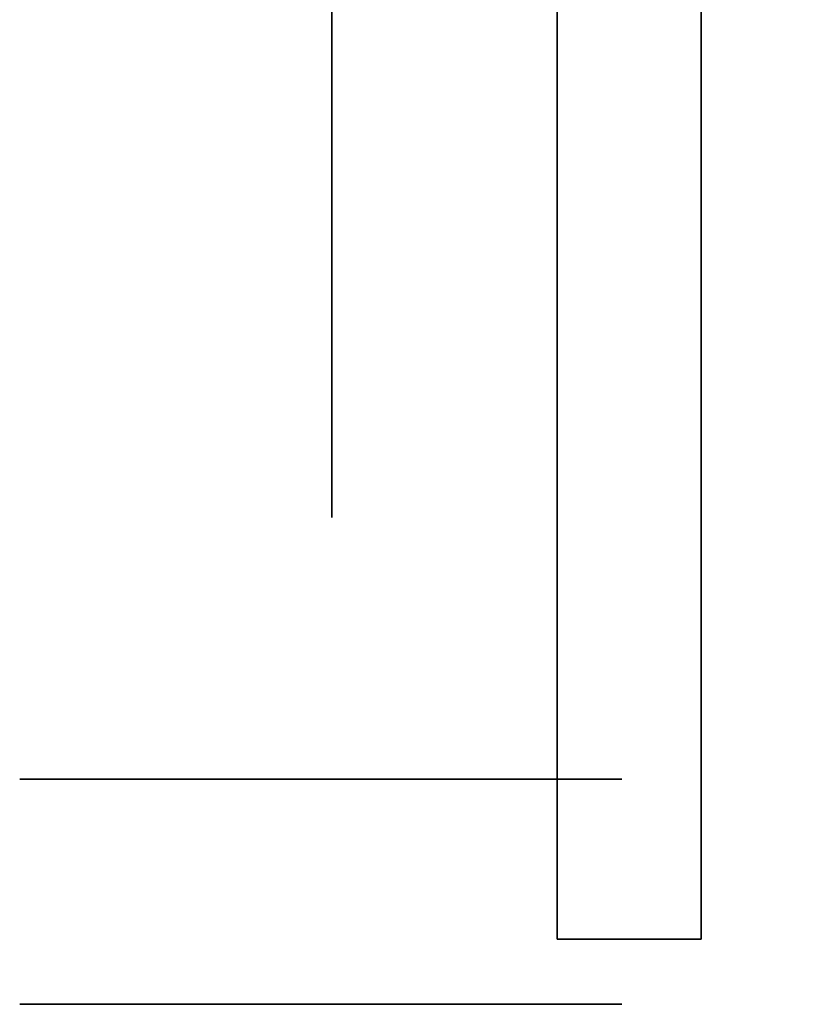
# Model space of a CAD drawing. Extents: x -1299 to -1246.9, y 2743.7 to 2747.9.
# Tile 210 of 256: x -1265.0336 to -1264.9991, y 2746.7384 to 2746.7822. Entities that reach past the tile are written whole.
import ezdxf

# ---------------------------------------------------------------- set-up
doc = ezdxf.new("R2010")
doc.units = 0
doc.header["$LTSCALE"] = 150
doc.header["$MEASUREMENT"] = 0
doc.layers.add('3DFACE_BOLT', color=7, linetype='CONTINUOUS')
doc.layers.add('3DFACE_SHAPE', color=7, linetype='CONTINUOUS')

msp = doc.modelspace()

# ---------------------------------------------------------------- linework, layer by layer
at = {"layer": '3DFACE_BOLT', "color": 1}
for points, invisible_edges in [([(-1265.019719, 2746.780136, 0.126417), (-1265.019719, 2746.786824, 0.138), (-1265.009719, 2746.780136, 0.126417)], 14), ([(-1265.009719, 2746.780136, 0.126417), (-1265.019719, 2746.786824, 0.138), (-1265.009719, 2746.786824, 0.138)], 3), ([(-1265.019719, 2746.786824, 0.138), (-1265.019719, 2746.780136, 0.149583), (-1265.009719, 2746.786824, 0.138)], 14), ([(-1265.009719, 2746.786824, 0.138), (-1265.019719, 2746.780136, 0.149583), (-1265.009719, 2746.780136, 0.149583)], 3), ([(-1265.019719, 2746.780136, 0.149583), (-1265.019719, 2746.786824, 0.138), (-1265.019719, 2746.780136, 0.126417)], 12), ([(-1265.019719, 2746.780136, 0.056417), (-1265.019719, 2746.786824, 0.068), (-1265.009719, 2746.780136, 0.056417)], 14), ([(-1265.009719, 2746.780136, 0.056417), (-1265.019719, 2746.786824, 0.068), (-1265.009719, 2746.786824, 0.068)], 3), ([(-1265.019719, 2746.786824, 0.068), (-1265.019719, 2746.780136, 0.079583), (-1265.009719, 2746.786824, 0.068)], 14), ([(-1265.009719, 2746.786824, 0.068), (-1265.019719, 2746.780136, 0.079583), (-1265.009719, 2746.780136, 0.079583)], 3), ([(-1265.019719, 2746.780136, 0.079583), (-1265.019719, 2746.786824, 0.068), (-1265.019719, 2746.780136, 0.056417)], 12), ([(-1265.009719, 2746.780136, 0.126417), (-1265.009719, 2746.786824, 0.138), (-1265.009719, 2746.780136, 0.149583)], 12), ([(-1265.009719, 2746.780136, 0.056417), (-1265.009719, 2746.786824, 0.068), (-1265.009719, 2746.780136, 0.079583)], 12), ([(-1265.009719, 2746.781057, 0.135528), (-1265.009719, 2746.781449, 0.138), (-1264.959719, 2746.781057, 0.135528)], 14), ([(-1264.959719, 2746.781057, 0.135528), (-1265.009719, 2746.781449, 0.138), (-1264.959719, 2746.781449, 0.138)], 3), ([(-1265.009719, 2746.781449, 0.138), (-1265.009719, 2746.781057, 0.140472), (-1264.959719, 2746.781449, 0.138)], 14), ([(-1264.959719, 2746.781449, 0.138), (-1265.009719, 2746.781057, 0.140472), (-1264.959719, 2746.781057, 0.140472)], 3), ([(-1265.009719, 2746.781057, 0.140472), (-1265.009719, 2746.781449, 0.138), (-1265.009719, 2746.781057, 0.135528)], 12), ([(-1265.009719, 2746.781057, 0.065528), (-1265.009719, 2746.781449, 0.068), (-1264.959719, 2746.781057, 0.065528)], 14), ([(-1264.959719, 2746.781057, 0.065528), (-1265.009719, 2746.781449, 0.068), (-1264.959719, 2746.781449, 0.068)], 3), ([(-1265.009719, 2746.781449, 0.068), (-1265.009719, 2746.781057, 0.070472), (-1264.959719, 2746.781449, 0.068)], 14), ([(-1264.959719, 2746.781449, 0.068), (-1265.009719, 2746.781057, 0.070472), (-1264.959719, 2746.781057, 0.070472)], 3), ([(-1265.009719, 2746.781057, 0.070472), (-1265.009719, 2746.781449, 0.068), (-1265.009719, 2746.781057, 0.065528)], 12), ([(-1265.009719, 2746.779921, 0.133298), (-1265.009719, 2746.781057, 0.135528), (-1264.959719, 2746.779921, 0.133298)], 14), ([(-1264.959719, 2746.779921, 0.133298), (-1265.009719, 2746.781057, 0.135528), (-1264.959719, 2746.781057, 0.135528)], 3), ([(-1265.009719, 2746.781057, 0.140472), (-1265.009719, 2746.779921, 0.142702), (-1264.959719, 2746.781057, 0.140472)], 14), ([(-1264.959719, 2746.781057, 0.140472), (-1265.009719, 2746.779921, 0.142702), (-1264.959719, 2746.779921, 0.142702)], 3), ([(-1265.009719, 2746.779921, 0.142702), (-1265.009719, 2746.781057, 0.140472), (-1265.009719, 2746.779921, 0.133298)], 14), ([(-1265.009719, 2746.779921, 0.133298), (-1265.009719, 2746.781057, 0.140472), (-1265.009719, 2746.781057, 0.135528)], 3), ([(-1265.009719, 2746.779921, 0.063298), (-1265.009719, 2746.781057, 0.065528), (-1264.959719, 2746.779921, 0.063298)], 14), ([(-1264.959719, 2746.779921, 0.063298), (-1265.009719, 2746.781057, 0.065528), (-1264.959719, 2746.781057, 0.065528)], 3), ([(-1265.009719, 2746.781057, 0.070472), (-1265.009719, 2746.779921, 0.072702), (-1264.959719, 2746.781057, 0.070472)], 14), ([(-1264.959719, 2746.781057, 0.070472), (-1265.009719, 2746.779921, 0.072702), (-1264.959719, 2746.779921, 0.072702)], 3), ([(-1265.009719, 2746.779921, 0.072702), (-1265.009719, 2746.781057, 0.070472), (-1265.009719, 2746.779921, 0.063298)], 14), ([(-1265.009719, 2746.779921, 0.063298), (-1265.009719, 2746.781057, 0.070472), (-1265.009719, 2746.781057, 0.065528)], 3), ([(-1265.019719, 2746.766761, 0.126417), (-1265.019719, 2746.780136, 0.126417), (-1265.009719, 2746.766761, 0.126417)], 14), ([(-1265.009719, 2746.766761, 0.126417), (-1265.019719, 2746.780136, 0.126417), (-1265.009719, 2746.780136, 0.126417)], 3), ([(-1265.019719, 2746.780136, 0.149583), (-1265.019719, 2746.766761, 0.149583), (-1265.009719, 2746.780136, 0.149583)], 14), ([(-1265.009719, 2746.780136, 0.149583), (-1265.019719, 2746.766761, 0.149583), (-1265.009719, 2746.766761, 0.149583)], 3), ([(-1265.019719, 2746.766761, 0.149583), (-1265.019719, 2746.780136, 0.149583), (-1265.019719, 2746.766761, 0.126417)], 14), ([(-1265.019719, 2746.766761, 0.126417), (-1265.019719, 2746.780136, 0.149583), (-1265.019719, 2746.780136, 0.126417)], 3), ([(-1265.019719, 2746.766761, 0.056417), (-1265.019719, 2746.780136, 0.056417), (-1265.009719, 2746.766761, 0.056417)], 14), ([(-1265.009719, 2746.766761, 0.056417), (-1265.019719, 2746.780136, 0.056417), (-1265.009719, 2746.780136, 0.056417)], 3), ([(-1265.019719, 2746.780136, 0.079583), (-1265.019719, 2746.766761, 0.079583), (-1265.009719, 2746.780136, 0.079583)], 14), ([(-1265.009719, 2746.780136, 0.079583), (-1265.019719, 2746.766761, 0.079583), (-1265.009719, 2746.766761, 0.079583)], 3), ([(-1265.019719, 2746.766761, 0.079583), (-1265.019719, 2746.780136, 0.079583), (-1265.019719, 2746.766761, 0.056417)], 14), ([(-1265.019719, 2746.766761, 0.056417), (-1265.019719, 2746.780136, 0.079583), (-1265.019719, 2746.780136, 0.056417)], 3), ([(-1265.009719, 2746.766761, 0.126417), (-1265.009719, 2746.780136, 0.126417), (-1265.009719, 2746.766761, 0.149583)], 14), ([(-1265.009719, 2746.766761, 0.149583), (-1265.009719, 2746.780136, 0.126417), (-1265.009719, 2746.780136, 0.149583)], 3), ([(-1265.009719, 2746.766761, 0.056417), (-1265.009719, 2746.780136, 0.056417), (-1265.009719, 2746.766761, 0.079583)], 14), ([(-1265.009719, 2746.766761, 0.079583), (-1265.009719, 2746.780136, 0.056417), (-1265.009719, 2746.780136, 0.079583)], 3), ([(-1265.009719, 2746.778151, 0.131528), (-1265.009719, 2746.779921, 0.133298), (-1264.959719, 2746.778151, 0.131528)], 14), ([(-1264.959719, 2746.778151, 0.131528), (-1265.009719, 2746.779921, 0.133298), (-1264.959719, 2746.779921, 0.133298)], 3), ([(-1265.009719, 2746.779921, 0.142702), (-1265.009719, 2746.778151, 0.144472), (-1264.959719, 2746.779921, 0.142702)], 14), ([(-1264.959719, 2746.779921, 0.142702), (-1265.009719, 2746.778151, 0.144472), (-1264.959719, 2746.778151, 0.144472)], 3), ([(-1265.009719, 2746.778151, 0.144472), (-1265.009719, 2746.779921, 0.142702), (-1265.009719, 2746.778151, 0.131528)], 14), ([(-1265.009719, 2746.778151, 0.131528), (-1265.009719, 2746.779921, 0.142702), (-1265.009719, 2746.779921, 0.133298)], 3), ([(-1265.009719, 2746.778151, 0.061528), (-1265.009719, 2746.779921, 0.063298), (-1264.959719, 2746.778151, 0.061528)], 14), ([(-1264.959719, 2746.778151, 0.061528), (-1265.009719, 2746.779921, 0.063298), (-1264.959719, 2746.779921, 0.063298)], 3), ([(-1265.009719, 2746.779921, 0.072702), (-1265.009719, 2746.778151, 0.074472), (-1264.959719, 2746.779921, 0.072702)], 14), ([(-1264.959719, 2746.779921, 0.072702), (-1265.009719, 2746.778151, 0.074472), (-1264.959719, 2746.778151, 0.074472)], 3), ([(-1265.009719, 2746.778151, 0.074472), (-1265.009719, 2746.779921, 0.072702), (-1265.009719, 2746.778151, 0.061528)], 14), ([(-1265.009719, 2746.778151, 0.061528), (-1265.009719, 2746.779921, 0.072702), (-1265.009719, 2746.779921, 0.063298)], 3), ([(-1265.009719, 2746.775921, 0.130392), (-1265.009719, 2746.778151, 0.131528), (-1264.959719, 2746.775921, 0.130392)], 14), ([(-1264.959719, 2746.775921, 0.130392), (-1265.009719, 2746.778151, 0.131528), (-1264.959719, 2746.778151, 0.131528)], 3), ([(-1265.009719, 2746.778151, 0.144472), (-1265.009719, 2746.775921, 0.145608), (-1264.959719, 2746.778151, 0.144472)], 14), ([(-1264.959719, 2746.778151, 0.144472), (-1265.009719, 2746.775921, 0.145608), (-1264.959719, 2746.775921, 0.145608)], 3), ([(-1265.009719, 2746.775921, 0.145608), (-1265.009719, 2746.778151, 0.144472), (-1265.009719, 2746.775921, 0.130392)], 14), ([(-1265.009719, 2746.775921, 0.130392), (-1265.009719, 2746.778151, 0.144472), (-1265.009719, 2746.778151, 0.131528)], 3), ([(-1265.009719, 2746.775921, 0.060392), (-1265.009719, 2746.778151, 0.061528), (-1264.959719, 2746.775921, 0.060392)], 14), ([(-1264.959719, 2746.775921, 0.060392), (-1265.009719, 2746.778151, 0.061528), (-1264.959719, 2746.778151, 0.061528)], 3), ([(-1265.009719, 2746.778151, 0.074472), (-1265.009719, 2746.775921, 0.075608), (-1264.959719, 2746.778151, 0.074472)], 14), ([(-1264.959719, 2746.778151, 0.074472), (-1265.009719, 2746.775921, 0.075608), (-1264.959719, 2746.775921, 0.075608)], 3), ([(-1265.009719, 2746.775921, 0.075608), (-1265.009719, 2746.778151, 0.074472), (-1265.009719, 2746.775921, 0.060392)], 14), ([(-1265.009719, 2746.775921, 0.060392), (-1265.009719, 2746.778151, 0.074472), (-1265.009719, 2746.778151, 0.061528)], 3), ([(-1265.009719, 2746.773449, 0.13), (-1265.009719, 2746.775921, 0.130392), (-1264.959719, 2746.773449, 0.13)], 14), ([(-1264.959719, 2746.773449, 0.13), (-1265.009719, 2746.775921, 0.130392), (-1264.959719, 2746.775921, 0.130392)], 3), ([(-1265.009719, 2746.775921, 0.145608), (-1265.009719, 2746.773449, 0.146), (-1264.959719, 2746.775921, 0.145608)], 14), ([(-1264.959719, 2746.775921, 0.145608), (-1265.009719, 2746.773449, 0.146), (-1264.959719, 2746.773449, 0.146)], 3), ([(-1265.009719, 2746.773449, 0.146), (-1265.009719, 2746.775921, 0.145608), (-1265.009719, 2746.773449, 0.13)], 14), ([(-1265.009719, 2746.773449, 0.13), (-1265.009719, 2746.775921, 0.145608), (-1265.009719, 2746.775921, 0.130392)], 3), ([(-1265.009719, 2746.773449, 0.06), (-1265.009719, 2746.775921, 0.060392), (-1264.959719, 2746.773449, 0.06)], 14), ([(-1264.959719, 2746.773449, 0.06), (-1265.009719, 2746.775921, 0.060392), (-1264.959719, 2746.775921, 0.060392)], 3), ([(-1265.009719, 2746.775921, 0.075608), (-1265.009719, 2746.773449, 0.076), (-1264.959719, 2746.775921, 0.075608)], 14), ([(-1264.959719, 2746.775921, 0.075608), (-1265.009719, 2746.773449, 0.076), (-1264.959719, 2746.773449, 0.076)], 3), ([(-1265.009719, 2746.773449, 0.076), (-1265.009719, 2746.775921, 0.075608), (-1265.009719, 2746.773449, 0.06)], 14), ([(-1265.009719, 2746.773449, 0.06), (-1265.009719, 2746.775921, 0.075608), (-1265.009719, 2746.775921, 0.060392)], 3), ([(-1265.009719, 2746.770976, 0.130392), (-1265.009719, 2746.773449, 0.13), (-1264.959719, 2746.770976, 0.130392)], 14), ([(-1264.959719, 2746.770976, 0.130392), (-1265.009719, 2746.773449, 0.13), (-1264.959719, 2746.773449, 0.13)], 3), ([(-1265.009719, 2746.773449, 0.146), (-1265.009719, 2746.770976, 0.145608), (-1264.959719, 2746.773449, 0.146)], 14), ([(-1264.959719, 2746.773449, 0.146), (-1265.009719, 2746.770976, 0.145608), (-1264.959719, 2746.770976, 0.145608)], 3), ([(-1265.009719, 2746.770976, 0.145608), (-1265.009719, 2746.773449, 0.146), (-1265.009719, 2746.770976, 0.130392)], 14), ([(-1265.009719, 2746.770976, 0.130392), (-1265.009719, 2746.773449, 0.146), (-1265.009719, 2746.773449, 0.13)], 3), ([(-1265.009719, 2746.770976, 0.060392), (-1265.009719, 2746.773449, 0.06), (-1264.959719, 2746.770976, 0.060392)], 14), ([(-1264.959719, 2746.770976, 0.060392), (-1265.009719, 2746.773449, 0.06), (-1264.959719, 2746.773449, 0.06)], 3), ([(-1265.009719, 2746.773449, 0.076), (-1265.009719, 2746.770976, 0.075608), (-1264.959719, 2746.773449, 0.076)], 14), ([(-1264.959719, 2746.773449, 0.076), (-1265.009719, 2746.770976, 0.075608), (-1264.959719, 2746.770976, 0.075608)], 3), ([(-1265.009719, 2746.770976, 0.075608), (-1265.009719, 2746.773449, 0.076), (-1265.009719, 2746.770976, 0.060392)], 14), ([(-1265.009719, 2746.770976, 0.060392), (-1265.009719, 2746.773449, 0.076), (-1265.009719, 2746.773449, 0.06)], 3), ([(-1265.009719, 2746.768746, 0.131528), (-1265.009719, 2746.770976, 0.130392), (-1264.959719, 2746.768746, 0.131528)], 14), ([(-1264.959719, 2746.768746, 0.131528), (-1265.009719, 2746.770976, 0.130392), (-1264.959719, 2746.770976, 0.130392)], 3), ([(-1265.009719, 2746.770976, 0.145608), (-1265.009719, 2746.768746, 0.144472), (-1264.959719, 2746.770976, 0.145608)], 14), ([(-1264.959719, 2746.770976, 0.145608), (-1265.009719, 2746.768746, 0.144472), (-1264.959719, 2746.768746, 0.144472)], 3), ([(-1265.009719, 2746.768746, 0.144472), (-1265.009719, 2746.770976, 0.145608), (-1265.009719, 2746.768746, 0.131528)], 14), ([(-1265.009719, 2746.768746, 0.131528), (-1265.009719, 2746.770976, 0.145608), (-1265.009719, 2746.770976, 0.130392)], 3), ([(-1265.009719, 2746.768746, 0.061528), (-1265.009719, 2746.770976, 0.060392), (-1264.959719, 2746.768746, 0.061528)], 14), ([(-1264.959719, 2746.768746, 0.061528), (-1265.009719, 2746.770976, 0.060392), (-1264.959719, 2746.770976, 0.060392)], 3), ([(-1265.009719, 2746.770976, 0.075608), (-1265.009719, 2746.768746, 0.074472), (-1264.959719, 2746.770976, 0.075608)], 14), ([(-1264.959719, 2746.770976, 0.075608), (-1265.009719, 2746.768746, 0.074472), (-1264.959719, 2746.768746, 0.074472)], 3), ([(-1265.009719, 2746.768746, 0.074472), (-1265.009719, 2746.770976, 0.075608), (-1265.009719, 2746.768746, 0.061528)], 14), ([(-1265.009719, 2746.768746, 0.061528), (-1265.009719, 2746.770976, 0.075608), (-1265.009719, 2746.770976, 0.060392)], 3), ([(-1265.009719, 2746.766976, 0.133298), (-1265.009719, 2746.768746, 0.131528), (-1264.959719, 2746.766976, 0.133298)], 14), ([(-1264.959719, 2746.766976, 0.133298), (-1265.009719, 2746.768746, 0.131528), (-1264.959719, 2746.768746, 0.131528)], 3), ([(-1265.009719, 2746.768746, 0.144472), (-1265.009719, 2746.766976, 0.142702), (-1264.959719, 2746.768746, 0.144472)], 14), ([(-1264.959719, 2746.768746, 0.144472), (-1265.009719, 2746.766976, 0.142702), (-1264.959719, 2746.766976, 0.142702)], 3), ([(-1265.009719, 2746.766976, 0.142702), (-1265.009719, 2746.768746, 0.144472), (-1265.009719, 2746.766976, 0.133298)], 14), ([(-1265.009719, 2746.766976, 0.133298), (-1265.009719, 2746.768746, 0.144472), (-1265.009719, 2746.768746, 0.131528)], 3), ([(-1265.009719, 2746.766976, 0.063298), (-1265.009719, 2746.768746, 0.061528), (-1264.959719, 2746.766976, 0.063298)], 14), ([(-1264.959719, 2746.766976, 0.063298), (-1265.009719, 2746.768746, 0.061528), (-1264.959719, 2746.768746, 0.061528)], 3), ([(-1265.009719, 2746.768746, 0.074472), (-1265.009719, 2746.766976, 0.072702), (-1264.959719, 2746.768746, 0.074472)], 14), ([(-1264.959719, 2746.768746, 0.074472), (-1265.009719, 2746.766976, 0.072702), (-1264.959719, 2746.766976, 0.072702)], 3), ([(-1265.009719, 2746.766976, 0.072702), (-1265.009719, 2746.768746, 0.074472), (-1265.009719, 2746.766976, 0.063298)], 14), ([(-1265.009719, 2746.766976, 0.063298), (-1265.009719, 2746.768746, 0.074472), (-1265.009719, 2746.768746, 0.061528)], 3), ([(-1265.019719, 2746.760074, 0.138), (-1265.019719, 2746.766761, 0.126417), (-1265.009719, 2746.760074, 0.138)], 14), ([(-1265.009719, 2746.760074, 0.138), (-1265.019719, 2746.766761, 0.126417), (-1265.009719, 2746.766761, 0.126417)], 3), ([(-1265.019719, 2746.766761, 0.149583), (-1265.019719, 2746.760074, 0.138), (-1265.009719, 2746.766761, 0.149583)], 14), ([(-1265.009719, 2746.766761, 0.149583), (-1265.019719, 2746.760074, 0.138), (-1265.009719, 2746.760074, 0.138)], 3), ([(-1265.019719, 2746.760074, 0.138), (-1265.019719, 2746.766761, 0.149583), (-1265.019719, 2746.766761, 0.126417)], 2), ([(-1265.019719, 2746.760074, 0.068), (-1265.019719, 2746.766761, 0.056417), (-1265.009719, 2746.760074, 0.068)], 14), ([(-1265.009719, 2746.760074, 0.068), (-1265.019719, 2746.766761, 0.056417), (-1265.009719, 2746.766761, 0.056417)], 3), ([(-1265.019719, 2746.766761, 0.079583), (-1265.019719, 2746.760074, 0.068), (-1265.009719, 2746.766761, 0.079583)], 14), ([(-1265.009719, 2746.766761, 0.079583), (-1265.019719, 2746.760074, 0.068), (-1265.009719, 2746.760074, 0.068)], 3), ([(-1265.019719, 2746.760074, 0.068), (-1265.019719, 2746.766761, 0.079583), (-1265.019719, 2746.766761, 0.056417)], 2), ([(-1265.009719, 2746.76584, 0.135528), (-1265.009719, 2746.766976, 0.133298), (-1264.959719, 2746.76584, 0.135528)], 14), ([(-1264.959719, 2746.76584, 0.135528), (-1265.009719, 2746.766976, 0.133298), (-1264.959719, 2746.766976, 0.133298)], 3), ([(-1265.009719, 2746.766976, 0.142702), (-1265.009719, 2746.76584, 0.140472), (-1264.959719, 2746.766976, 0.142702)], 14), ([(-1264.959719, 2746.766976, 0.142702), (-1265.009719, 2746.76584, 0.140472), (-1264.959719, 2746.76584, 0.140472)], 3), ([(-1265.009719, 2746.76584, 0.140472), (-1265.009719, 2746.766976, 0.142702), (-1265.009719, 2746.76584, 0.135528)], 14), ([(-1265.009719, 2746.76584, 0.135528), (-1265.009719, 2746.766976, 0.142702), (-1265.009719, 2746.766976, 0.133298)], 3), ([(-1265.009719, 2746.76584, 0.065528), (-1265.009719, 2746.766976, 0.063298), (-1264.959719, 2746.76584, 0.065528)], 14), ([(-1264.959719, 2746.76584, 0.065528), (-1265.009719, 2746.766976, 0.063298), (-1264.959719, 2746.766976, 0.063298)], 3), ([(-1265.009719, 2746.766976, 0.072702), (-1265.009719, 2746.76584, 0.070472), (-1264.959719, 2746.766976, 0.072702)], 14), ([(-1264.959719, 2746.766976, 0.072702), (-1265.009719, 2746.76584, 0.070472), (-1264.959719, 2746.76584, 0.070472)], 3), ([(-1265.009719, 2746.76584, 0.070472), (-1265.009719, 2746.766976, 0.072702), (-1265.009719, 2746.76584, 0.065528)], 14), ([(-1265.009719, 2746.76584, 0.065528), (-1265.009719, 2746.766976, 0.072702), (-1265.009719, 2746.766976, 0.063298)], 3), ([(-1265.009719, 2746.760074, 0.138), (-1265.009719, 2746.766761, 0.126417), (-1265.009719, 2746.766761, 0.149583)], 2), ([(-1265.009719, 2746.760074, 0.068), (-1265.009719, 2746.766761, 0.056417), (-1265.009719, 2746.766761, 0.079583)], 2), ([(-1265.009719, 2746.765449, 0.138), (-1265.009719, 2746.76584, 0.135528), (-1264.959719, 2746.765449, 0.138)], 14), ([(-1264.959719, 2746.765449, 0.138), (-1265.009719, 2746.76584, 0.135528), (-1264.959719, 2746.76584, 0.135528)], 3), ([(-1265.009719, 2746.76584, 0.140472), (-1265.009719, 2746.765449, 0.138), (-1264.959719, 2746.76584, 0.140472)], 14), ([(-1264.959719, 2746.76584, 0.140472), (-1265.009719, 2746.765449, 0.138), (-1264.959719, 2746.765449, 0.138)], 3), ([(-1265.009719, 2746.765449, 0.138), (-1265.009719, 2746.76584, 0.140472), (-1265.009719, 2746.76584, 0.135528)], 2), ([(-1265.009719, 2746.765449, 0.068), (-1265.009719, 2746.76584, 0.065528), (-1264.959719, 2746.765449, 0.068)], 14), ([(-1264.959719, 2746.765449, 0.068), (-1265.009719, 2746.76584, 0.065528), (-1264.959719, 2746.76584, 0.065528)], 3), ([(-1265.009719, 2746.76584, 0.070472), (-1265.009719, 2746.765449, 0.068), (-1264.959719, 2746.76584, 0.070472)], 14), ([(-1264.959719, 2746.76584, 0.070472), (-1265.009719, 2746.765449, 0.068), (-1264.959719, 2746.765449, 0.068)], 3), ([(-1265.009719, 2746.765449, 0.068), (-1265.009719, 2746.76584, 0.070472), (-1265.009719, 2746.76584, 0.065528)], 2), ([(-1265.033594, 2746.748449, 0.138), (-1265.026906, 2746.748449, 0.126417), (-1265.033594, 2746.738449, 0.138)], 14), ([(-1265.033594, 2746.738449, 0.138), (-1265.026906, 2746.748449, 0.126417), (-1265.026906, 2746.738449, 0.126417)], 3), ([(-1265.026906, 2746.748449, 0.149583), (-1265.033594, 2746.748449, 0.138), (-1265.026906, 2746.738449, 0.149583)], 14), ([(-1265.026906, 2746.738449, 0.149583), (-1265.033594, 2746.748449, 0.138), (-1265.033594, 2746.738449, 0.138)], 3), ([(-1265.033594, 2746.748449, 0.138), (-1265.026906, 2746.748449, 0.149583), (-1265.026906, 2746.748449, 0.126417)], 2), ([(-1265.033594, 2746.748449, 0.068), (-1265.026906, 2746.748449, 0.056417), (-1265.033594, 2746.738449, 0.068)], 14), ([(-1265.033594, 2746.738449, 0.068), (-1265.026906, 2746.748449, 0.056417), (-1265.026906, 2746.738449, 0.056417)], 3), ([(-1265.026906, 2746.748449, 0.079583), (-1265.033594, 2746.748449, 0.068), (-1265.026906, 2746.738449, 0.079583)], 14), ([(-1265.026906, 2746.738449, 0.079583), (-1265.033594, 2746.748449, 0.068), (-1265.033594, 2746.738449, 0.068)], 3), ([(-1265.033594, 2746.748449, 0.068), (-1265.026906, 2746.748449, 0.079583), (-1265.026906, 2746.748449, 0.056417)], 2), ([(-1265.026906, 2746.748449, 0.126417), (-1265.013531, 2746.748449, 0.126417), (-1265.026906, 2746.738449, 0.126417)], 14), ([(-1265.026906, 2746.738449, 0.126417), (-1265.013531, 2746.748449, 0.126417), (-1265.013531, 2746.738449, 0.126417)], 3), ([(-1265.013531, 2746.748449, 0.149583), (-1265.026906, 2746.748449, 0.149583), (-1265.013531, 2746.738449, 0.149583)], 14), ([(-1265.013531, 2746.738449, 0.149583), (-1265.026906, 2746.748449, 0.149583), (-1265.026906, 2746.738449, 0.149583)], 3), ([(-1265.026906, 2746.748449, 0.149583), (-1265.013531, 2746.748449, 0.149583), (-1265.026906, 2746.748449, 0.126417)], 14), ([(-1265.026906, 2746.748449, 0.126417), (-1265.013531, 2746.748449, 0.149583), (-1265.013531, 2746.748449, 0.126417)], 3), ([(-1265.026906, 2746.748449, 0.056417), (-1265.013531, 2746.748449, 0.056417), (-1265.026906, 2746.738449, 0.056417)], 14), ([(-1265.026906, 2746.738449, 0.056417), (-1265.013531, 2746.748449, 0.056417), (-1265.013531, 2746.738449, 0.056417)], 3), ([(-1265.013531, 2746.748449, 0.079583), (-1265.026906, 2746.748449, 0.079583), (-1265.013531, 2746.738449, 0.079583)], 14), ([(-1265.013531, 2746.738449, 0.079583), (-1265.026906, 2746.748449, 0.079583), (-1265.026906, 2746.738449, 0.079583)], 3), ([(-1265.026906, 2746.748449, 0.079583), (-1265.013531, 2746.748449, 0.079583), (-1265.026906, 2746.748449, 0.056417)], 14), ([(-1265.026906, 2746.748449, 0.056417), (-1265.013531, 2746.748449, 0.079583), (-1265.013531, 2746.748449, 0.056417)], 3), ([(-1265.013531, 2746.748449, 0.126417), (-1265.006844, 2746.748449, 0.138), (-1265.013531, 2746.738449, 0.126417)], 14), ([(-1265.013531, 2746.738449, 0.126417), (-1265.006844, 2746.748449, 0.138), (-1265.006844, 2746.738449, 0.138)], 3), ([(-1265.006844, 2746.748449, 0.138), (-1265.013531, 2746.748449, 0.149583), (-1265.006844, 2746.738449, 0.138)], 14), ([(-1265.006844, 2746.738449, 0.138), (-1265.013531, 2746.748449, 0.149583), (-1265.013531, 2746.738449, 0.149583)], 3), ([(-1265.013531, 2746.748449, 0.149583), (-1265.006844, 2746.748449, 0.138), (-1265.013531, 2746.748449, 0.126417)], 12), ([(-1265.013531, 2746.748449, 0.056417), (-1265.006844, 2746.748449, 0.068), (-1265.013531, 2746.738449, 0.056417)], 14), ([(-1265.013531, 2746.738449, 0.056417), (-1265.006844, 2746.748449, 0.068), (-1265.006844, 2746.738449, 0.068)], 3), ([(-1265.006844, 2746.748449, 0.068), (-1265.013531, 2746.748449, 0.079583), (-1265.006844, 2746.738449, 0.068)], 14), ([(-1265.006844, 2746.738449, 0.068), (-1265.013531, 2746.748449, 0.079583), (-1265.013531, 2746.738449, 0.079583)], 3), ([(-1265.013531, 2746.748449, 0.079583), (-1265.006844, 2746.748449, 0.068), (-1265.013531, 2746.748449, 0.056417)], 12), ([(-1265.013531, 2746.738449, 0.126417), (-1265.006844, 2746.738449, 0.138), (-1265.013531, 2746.738449, 0.149583)], 12), ([(-1265.013531, 2746.738449, 0.056417), (-1265.006844, 2746.738449, 0.068), (-1265.013531, 2746.738449, 0.079583)], 12)]:
    msp.add_3dface(points, dxfattribs=dict(at, invisible_edges=invisible_edges))
at = {"layer": '3DFACE_SHAPE', "color": 13}
for points, invisible_edges in [([(-1265.009719, 2746.823949, 0.173), (-1265.009719, 2746.773449, 0.173), (-1265.003319, 2746.830349, 0.173)], 14), ([(-1265.003319, 2746.830349, 0.173), (-1265.009719, 2746.773449, 0.173), (-1265.003319, 2746.741349, 0.173)], 3), ([(-1265.003319, 2746.741349, 0.033), (-1265.009719, 2746.823949, 0.033), (-1265.003319, 2746.830349, 0.033)], 3), ([(-1265.003319, 2746.741349, 0.173), (-1265.003319, 2746.779459, 0.14401), (-1265.003319, 2746.830349, 0.173)], 3), ([(-1265.003319, 2746.779459, 0.14401), (-1265.003319, 2746.830349, 0.138), (-1265.003319, 2746.830349, 0.173)], 13), ([(-1265.003319, 2746.779459, 0.14401), (-1265.003319, 2746.781949, 0.138), (-1265.003319, 2746.830349, 0.138)], 14), ([(-1265.003319, 2746.781949, 0.068), (-1265.003319, 2746.830349, 0.138), (-1265.003319, 2746.781949, 0.138)], 15), ([(-1265.003319, 2746.781949, 0.068), (-1265.003319, 2746.779459, 0.06199), (-1265.003319, 2746.830349, 0.138)], 14), ([(-1265.003319, 2746.830349, 0.138), (-1265.003319, 2746.779459, 0.06199), (-1265.003319, 2746.830349, 0.068)], 3), ([(-1265.003319, 2746.779459, 0.06199), (-1265.003319, 2746.830349, 0.033), (-1265.003319, 2746.830349, 0.068)], 13), ([(-1265.003319, 2746.779459, 0.06199), (-1265.003319, 2746.741349, 0.033), (-1265.003319, 2746.830349, 0.033)], 13), ([(-1265.009719, 2746.741349, 0.033), (-1265.009719, 2746.779459, 0.06199), (-1265.009719, 2746.823949, 0.033)], 3), ([(-1265.009719, 2746.779459, 0.06199), (-1265.009719, 2746.781949, 0.068), (-1265.009719, 2746.823949, 0.033)], 14), ([(-1265.009719, 2746.781949, 0.138), (-1265.009719, 2746.823949, 0.033), (-1265.009719, 2746.781949, 0.068)], 15), ([(-1265.009719, 2746.823949, 0.033), (-1265.009719, 2746.781949, 0.138), (-1265.009719, 2746.823949, 0.173)], 3), ([(-1265.009719, 2746.781949, 0.138), (-1265.009719, 2746.779459, 0.14401), (-1265.009719, 2746.823949, 0.173)], 14), ([(-1265.009719, 2746.823949, 0.173), (-1265.009719, 2746.779459, 0.14401), (-1265.009719, 2746.773449, 0.173)], 3), ([(-1265.009719, 2746.741349, 0.033), (-1265.009719, 2746.823949, 0.033), (-1265.003319, 2746.741349, 0.033)], 2), ([(-1265.009719, 2746.779459, 0.13199), (-1265.009719, 2746.781949, 0.138), (-1265.009719, 2746.779459, 0.07401)], 14), ([(-1265.009719, 2746.779459, 0.07401), (-1265.009719, 2746.781949, 0.138), (-1265.009719, 2746.781949, 0.068)], 3), ([(-1265.009719, 2746.779459, 0.06199), (-1265.003319, 2746.779459, 0.06199), (-1265.009719, 2746.781949, 0.068)], 3), ([(-1265.003319, 2746.779459, 0.06199), (-1265.003319, 2746.781949, 0.068), (-1265.009719, 2746.781949, 0.068)], 14), ([(-1265.009719, 2746.781949, 0.068), (-1265.003319, 2746.781949, 0.068), (-1265.009719, 2746.779459, 0.07401)], 3), ([(-1265.003319, 2746.781949, 0.068), (-1265.003319, 2746.779459, 0.07401), (-1265.009719, 2746.779459, 0.07401)], 14), ([(-1265.009719, 2746.779459, 0.13199), (-1265.003319, 2746.779459, 0.13199), (-1265.009719, 2746.781949, 0.138)], 3), ([(-1265.003319, 2746.779459, 0.13199), (-1265.003319, 2746.781949, 0.138), (-1265.009719, 2746.781949, 0.138)], 14), ([(-1265.009719, 2746.781949, 0.138), (-1265.003319, 2746.781949, 0.138), (-1265.009719, 2746.779459, 0.14401)], 3), ([(-1265.003319, 2746.781949, 0.138), (-1265.003319, 2746.779459, 0.14401), (-1265.009719, 2746.779459, 0.14401)], 14), ([(-1265.003319, 2746.779459, 0.07401), (-1265.003319, 2746.781949, 0.068), (-1265.003319, 2746.779459, 0.13199)], 14), ([(-1265.003319, 2746.779459, 0.13199), (-1265.003319, 2746.781949, 0.068), (-1265.003319, 2746.781949, 0.138)], 3), ([(-1265.009719, 2746.741349, 0.033), (-1265.009719, 2746.773449, 0.0595), (-1265.009719, 2746.779459, 0.06199)], 13), ([(-1265.009719, 2746.779459, 0.14401), (-1265.009719, 2746.773449, 0.1465), (-1265.009719, 2746.773449, 0.173)], 14), ([(-1265.009719, 2746.779459, 0.07401), (-1265.009719, 2746.773449, 0.0765), (-1265.009719, 2746.779459, 0.13199)], 14), ([(-1265.009719, 2746.779459, 0.13199), (-1265.009719, 2746.773449, 0.0765), (-1265.009719, 2746.773449, 0.1295)], 3), ([(-1265.009719, 2746.773449, 0.0595), (-1265.003319, 2746.773449, 0.0595), (-1265.009719, 2746.779459, 0.06199)], 3), ([(-1265.003319, 2746.773449, 0.0595), (-1265.003319, 2746.779459, 0.06199), (-1265.009719, 2746.779459, 0.06199)], 14), ([(-1265.009719, 2746.779459, 0.07401), (-1265.003319, 2746.779459, 0.07401), (-1265.009719, 2746.773449, 0.0765)], 3), ([(-1265.003319, 2746.779459, 0.07401), (-1265.003319, 2746.773449, 0.0765), (-1265.009719, 2746.773449, 0.0765)], 14), ([(-1265.009719, 2746.773449, 0.1295), (-1265.003319, 2746.773449, 0.1295), (-1265.009719, 2746.779459, 0.13199)], 3), ([(-1265.003319, 2746.773449, 0.1295), (-1265.003319, 2746.779459, 0.13199), (-1265.009719, 2746.779459, 0.13199)], 14), ([(-1265.009719, 2746.779459, 0.14401), (-1265.003319, 2746.779459, 0.14401), (-1265.009719, 2746.773449, 0.1465)], 3), ([(-1265.003319, 2746.779459, 0.14401), (-1265.003319, 2746.773449, 0.1465), (-1265.009719, 2746.773449, 0.1465)], 14), ([(-1265.003319, 2746.773449, 0.1465), (-1265.003319, 2746.779459, 0.14401), (-1265.003319, 2746.741349, 0.173)], 14), ([(-1265.003319, 2746.779459, 0.13199), (-1265.003319, 2746.773449, 0.1295), (-1265.003319, 2746.779459, 0.07401)], 14), ([(-1265.003319, 2746.773449, 0.1295), (-1265.003319, 2746.773449, 0.0765), (-1265.003319, 2746.779459, 0.07401)], 13), ([(-1265.003319, 2746.779459, 0.06199), (-1265.003319, 2746.773449, 0.0595), (-1265.003319, 2746.741349, 0.033)], 14), ([(-1265.009719, 2746.773449, 0.1465), (-1265.009719, 2746.767438, 0.14401), (-1265.009719, 2746.773449, 0.173)], 14), ([(-1265.009719, 2746.773449, 0.173), (-1265.009719, 2746.767438, 0.14401), (-1265.009719, 2746.741349, 0.173)], 15), ([(-1265.009719, 2746.767438, 0.06199), (-1265.009719, 2746.773449, 0.0595), (-1265.009719, 2746.741349, 0.033)], 14), ([(-1265.009719, 2746.773449, 0.0765), (-1265.009719, 2746.767438, 0.07401), (-1265.009719, 2746.773449, 0.1295)], 14), ([(-1265.009719, 2746.773449, 0.1295), (-1265.009719, 2746.767438, 0.07401), (-1265.009719, 2746.767438, 0.13199)], 3), ([(-1265.009719, 2746.767438, 0.06199), (-1265.003319, 2746.767438, 0.06199), (-1265.009719, 2746.773449, 0.0595)], 3), ([(-1265.003319, 2746.767438, 0.06199), (-1265.003319, 2746.773449, 0.0595), (-1265.009719, 2746.773449, 0.0595)], 14), ([(-1265.009719, 2746.773449, 0.0765), (-1265.003319, 2746.773449, 0.0765), (-1265.009719, 2746.767438, 0.07401)], 3), ([(-1265.003319, 2746.773449, 0.0765), (-1265.003319, 2746.767438, 0.07401), (-1265.009719, 2746.767438, 0.07401)], 14), ([(-1265.009719, 2746.767438, 0.13199), (-1265.003319, 2746.767438, 0.13199), (-1265.009719, 2746.773449, 0.1295)], 3), ([(-1265.003319, 2746.767438, 0.13199), (-1265.003319, 2746.773449, 0.1295), (-1265.009719, 2746.773449, 0.1295)], 14), ([(-1265.009719, 2746.773449, 0.1465), (-1265.003319, 2746.773449, 0.1465), (-1265.009719, 2746.767438, 0.14401)], 3), ([(-1265.003319, 2746.773449, 0.1465), (-1265.003319, 2746.767438, 0.14401), (-1265.009719, 2746.767438, 0.14401)], 14), ([(-1265.009719, 2746.773449, 0.173), (-1265.009719, 2746.741349, 0.173), (-1265.003319, 2746.741349, 0.173)], 12), ([(-1265.003319, 2746.767438, 0.14401), (-1265.003319, 2746.773449, 0.1465), (-1265.003319, 2746.741349, 0.138)], 14), ([(-1265.003319, 2746.741349, 0.138), (-1265.003319, 2746.773449, 0.1465), (-1265.003319, 2746.741349, 0.173)], 15), ([(-1265.003319, 2746.773449, 0.0595), (-1265.003319, 2746.767438, 0.06199), (-1265.003319, 2746.741349, 0.033)], 14), ([(-1265.003319, 2746.767438, 0.07401), (-1265.003319, 2746.773449, 0.0765), (-1265.003319, 2746.767438, 0.13199)], 14), ([(-1265.003319, 2746.773449, 0.0765), (-1265.003319, 2746.773449, 0.1295), (-1265.003319, 2746.767438, 0.13199)], 13), ([(-1265.009719, 2746.767438, 0.14401), (-1265.009719, 2746.764949, 0.138), (-1265.009719, 2746.741349, 0.173)], 14), ([(-1265.009719, 2746.741349, 0.173), (-1265.009719, 2746.764949, 0.138), (-1265.009719, 2746.767438, 0.13199)], 13), ([(-1265.009719, 2746.767438, 0.07401), (-1265.009719, 2746.764949, 0.068), (-1265.009719, 2746.767438, 0.13199)], 14), ([(-1265.009719, 2746.767438, 0.13199), (-1265.009719, 2746.764949, 0.068), (-1265.009719, 2746.741349, 0.173)], 15), ([(-1265.009719, 2746.764949, 0.068), (-1265.009719, 2746.767438, 0.06199), (-1265.009719, 2746.741349, 0.033)], 14), ([(-1265.009719, 2746.767438, 0.07401), (-1265.003319, 2746.767438, 0.07401), (-1265.009719, 2746.764949, 0.068)], 3), ([(-1265.003319, 2746.767438, 0.07401), (-1265.003319, 2746.764949, 0.068), (-1265.009719, 2746.764949, 0.068)], 14), ([(-1265.009719, 2746.764949, 0.068), (-1265.003319, 2746.764949, 0.068), (-1265.009719, 2746.767438, 0.06199)], 3), ([(-1265.003319, 2746.764949, 0.068), (-1265.003319, 2746.767438, 0.06199), (-1265.009719, 2746.767438, 0.06199)], 14), ([(-1265.009719, 2746.767438, 0.14401), (-1265.003319, 2746.767438, 0.14401), (-1265.009719, 2746.764949, 0.138)], 3), ([(-1265.003319, 2746.767438, 0.14401), (-1265.003319, 2746.764949, 0.138), (-1265.009719, 2746.764949, 0.138)], 14), ([(-1265.009719, 2746.764949, 0.138), (-1265.003319, 2746.764949, 0.138), (-1265.009719, 2746.767438, 0.13199)], 3), ([(-1265.003319, 2746.764949, 0.138), (-1265.003319, 2746.767438, 0.13199), (-1265.009719, 2746.767438, 0.13199)], 14), ([(-1265.003319, 2746.764949, 0.138), (-1265.003319, 2746.767438, 0.14401), (-1265.003319, 2746.741349, 0.138)], 14), ([(-1265.003319, 2746.741349, 0.033), (-1265.003319, 2746.767438, 0.06199), (-1265.003319, 2746.741349, 0.068)], 3), ([(-1265.003319, 2746.767438, 0.06199), (-1265.003319, 2746.764949, 0.068), (-1265.003319, 2746.741349, 0.068)], 14), ([(-1265.003319, 2746.767438, 0.13199), (-1265.003319, 2746.764949, 0.138), (-1265.003319, 2746.767438, 0.07401)], 14), ([(-1265.003319, 2746.764949, 0.138), (-1265.003319, 2746.741349, 0.138), (-1265.003319, 2746.767438, 0.07401)], 15), ([(-1265.003319, 2746.767438, 0.07401), (-1265.003319, 2746.741349, 0.138), (-1265.003319, 2746.764949, 0.068)], 3), ([(-1265.009719, 2746.764949, 0.068), (-1265.009719, 2746.741349, 0.033), (-1265.009719, 2746.741349, 0.173)], 13), ([(-1265.003319, 2746.741349, 0.138), (-1265.003319, 2746.741349, 0.068), (-1265.003319, 2746.764949, 0.068)], 14), ([(-1265.003319, 2746.741349, 0.033), (-1265.003319, 2746.741349, 0.068), (-1265.009719, 2746.741349, 0.033)], 2), ([(-1265.003319, 2746.741349, 0.068), (-1265.003319, 2746.741349, 0.138), (-1265.009719, 2746.741349, 0.033)], 14), ([(-1265.009719, 2746.741349, 0.033), (-1265.003319, 2746.741349, 0.138), (-1265.009719, 2746.741349, 0.173)], 3), ([(-1265.003319, 2746.741349, 0.138), (-1265.003319, 2746.741349, 0.173), (-1265.009719, 2746.741349, 0.173)], 12)]:
    msp.add_3dface(points, dxfattribs=dict(at, invisible_edges=invisible_edges))

doc.saveas('drawing.dxf')
